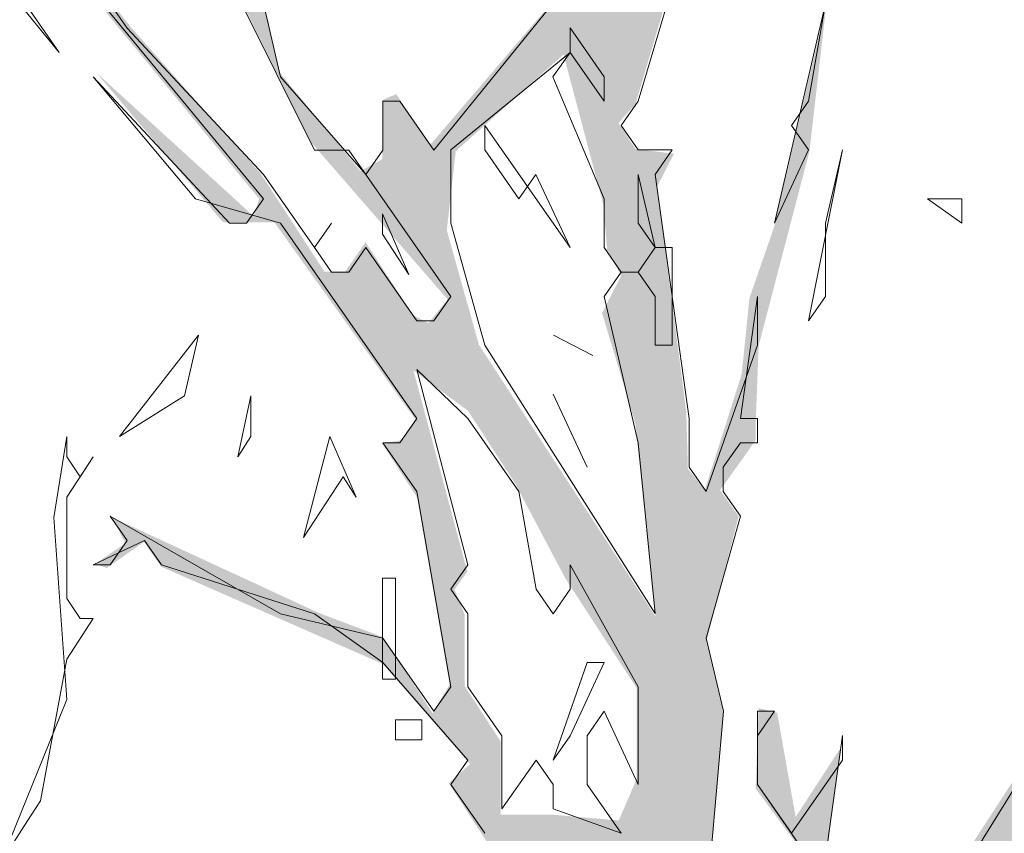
# Model space of a CAD drawing. Header units: metres. Extents: x -69 to 133, y -8 to 26.
# Tile 84 of 108: x 95.324 to 96.297, y 3.473 to 4.277. Entities that reach past the tile are written whole.
import ezdxf

# ---------------------------------------------------------------- set-up
doc = ezdxf.new("R2010")
doc.units = ezdxf.units.M
doc.header["$MEASUREMENT"] = 0
doc.layers.add('60 Pflanzen außen', color=7, linetype='Continuous')
doc.layers.add('70 PV-Anlage', color=7, linetype='Continuous')

# ---------------------------------------------------------------- blocks, each defined once
blk = doc.blocks.new('Laubbäume 27[13]_1', base_point=(96.00958, -0.40979))
at = {"layer": '60 Pflanzen außen', "linetype": 'Continuous', "lineweight": 0, "true_color": 0xffffff}
h = blk.add_hatch(color=7, dxfattribs=at)
h.paths.add_polyline_path([(94.92937, 1.51023), (95.38958, 1.36867), (95.52107, 1.308), (95.85507, 1.04101), (95.90385, 1.03479), (95.97386, 0.96027), (96.02333, 0.88418), (96.06773, 0.77103), (96.12357, 0.35741), (96.05428, -0.38429), (96.10381, -0.36076), (96.12125, -0.38757), (96.13715, -0.36311), (96.17109, -0.36311), (96.20412, -0.40685), (96.22185, -0.38615), (96.25916, -0.38615), (96.27262, -0.40967), (96.27261, -0.3137), (96.23893, 0.07207), (96.25667, 0.09936), (96.2378, 0.40647), (96.22124, 0.47783), (96.23155, 0.67394), (96.23888, 0.72569), (96.23582, 0.74827), (96.23582, 0.79531), (96.28718, 0.91575), (96.2966, 0.90653), (96.36998, 1.01945), (96.63996, 1.10915), (96.69148, 1.18199), (96.72569, 1.18245), (96.70917, 1.20332), (96.72802, 1.22975), (97.03331, 1.45118), (96.94353, 1.39966), (96.92983, 1.42542), (97.19611, 1.87262), (97.10633, 1.80706), (97.02721, 1.64082), (96.89483, 1.38093), (96.79136, 1.29663), (96.58897, 1.10697), (96.45658, 1.06247), (96.43984, 1.07652), (96.60874, 1.3013), (96.36984, 1.04139), (96.35461, 1.06012), (96.35461, 1.08354), (96.42004, 1.22402), (96.50449, 1.35397), (96.48242, 1.35748), (96.35815, 1.16625), (96.30658, 1.32822), (96.30659, 1.22525), (96.35155, 1.15609), (96.32189, 1.11046), (96.28278, 1.10975), (96.20364, 1.20808), (96.2354, 1.25695), (96.23957, 1.3062), (96.30713, 1.41016), (96.31625, 1.43544), (96.3068, 1.44932), (96.30679, 1.49787), (96.32037, 1.51876), (96.34128, 1.5182), (96.35743, 1.49336), (96.35742, 1.55771), (96.37283, 1.58369), (96.49465, 1.6616), (96.70747, 1.85808), (96.69499, 1.87163), (96.74498, 1.94856), (96.71325, 1.94353), (96.69724, 1.97428), (96.69723, 2.04685), (96.67289, 2.03749), (96.67289, 1.97661), (96.67289, 1.95788), (96.37005, 1.9321), (96.35179, 1.94615), (96.35178, 2.04682), (96.43698, 2.27393), (96.44914, 2.40505), (96.51077, 2.49987), (96.49022, 2.52211), (96.49022, 2.5783), (96.51, 2.6064), (96.64239, 2.64856), (96.65457, 2.62749), (96.67131, 2.64388), (96.74588, 2.62984), (96.75196, 2.66261), (97.0274, 2.77502), (96.97261, 2.80311), (96.92544, 2.76096), (96.88169, 2.73182), (96.5562, 2.63424), (96.53929, 2.64887), (96.54034, 2.67651), (96.57098, 2.7448), (96.70942, 2.84399), (96.72315, 2.87163), (96.69356, 2.84887), (96.66397, 2.84724), (96.63861, 2.86837), (96.65493, 2.88947), (96.74444, 3.13449), (96.96285, 3.44584), (97.04502, 3.59569), (97.02828, 3.59568), (96.87916, 3.36623), (96.85938, 3.39666), (96.85785, 3.41773), (96.87915, 3.53714), (96.94457, 3.63782), (96.92935, 3.66123), (97.0138, 3.79118), (97.18195, 3.94923), (97.21542, 4.00777), (97.13934, 3.95157), (97.09597, 3.88484), (97.07847, 3.90708), (97.07846, 3.95156), (97.12563, 4.05692), (97.1165, 4.06863), (97.10127, 4.2091), (97.10431, 4.24188), (97.09518, 4.24891), (97.07844, 4.1693), (96.97345, 4.00774), (96.97802, 3.94921), (96.91488, 3.85204), (96.89737, 3.88833), (96.88063, 3.95623), (96.86008, 3.98237), (96.83471, 4.07797), (96.84612, 4.09748), (96.80553, 4.15991), (96.81188, 4.11504), (96.78018, 4.02528), (96.81189, 4.02334), (96.84613, 3.97066), (96.89433, 3.86726), (96.90956, 3.78727), (96.87659, 3.71508), (96.8322, 3.74043), (96.8081, 3.8614), (96.79161, 3.88091), (96.81318, 3.77555), (96.84489, 3.68776), (96.86392, 3.56289), (96.69148, 3.25461), (96.65978, 3.25265), (96.67626, 3.2351), (96.62364, 3.15412), (96.62681, 3.13949), (96.52791, 2.9873), (96.48606, 3.03607), (96.34781, 3.15897), (96.52284, 2.94437), (96.52285, 2.87609), (96.48861, 2.80389), (96.47593, 2.82926), (96.47466, 2.89169), (96.46198, 2.87023), (96.35926, 2.80388), (96.37828, 2.77072), (96.44677, 2.77072), (96.47974, 2.7278), (96.40366, 2.61073), (96.25399, 2.89362), (96.26794, 2.91508), (96.23306, 2.96873), (96.25383, 3.08892), (96.31926, 3.25516), (96.30708, 3.28091), (96.35576, 3.47056), (96.40673, 3.54899), (96.4501, 3.57826), (96.43793, 3.59699), (96.45314, 3.66021), (96.56954, 3.83933), (96.5566, 3.8803), (96.48356, 3.76791), (96.3938, 3.5525), (96.3162, 3.4167), (96.30706, 3.44714), (96.40139, 3.71171), (96.41089, 3.75772), (96.45284, 3.98245), (96.4546, 4.0258), (96.43608, 4.26968), (96.42023, 4.26562), (96.42024, 4.16535), (96.42464, 4.12335), (96.4405, 4.04477), (96.44051, 3.99464), (96.44051, 3.93231), (96.39473, 3.78598), (96.35422, 3.61337), (96.33597, 3.57123), (96.20054, 3.36284), (96.1214, 3.44946), (96.13509, 3.55716), (96.09096, 3.48926), (96.07269, 3.59228), (96.05443, 3.59696), (96.05139, 3.51735), (96.18685, 3.33475), (96.17011, 3.30197), (96.10315, 3.28089), (96.06967, 3.32069), (96.0027, 3.39794), (96.01942, 3.59227), (96.00268, 3.66251), (96.03462, 3.7866), (96.01636, 3.81235), (96.05136, 3.86152), (96.05136, 3.87557), (96.05439, 3.95517), (96.10459, 4.14716), (96.12132, 4.29232), (96.0696, 4.07224), (96.04526, 4.002), (96.03765, 3.92707), (96.00114, 3.81235), (95.9844, 3.83342), (95.98287, 3.88961), (95.95394, 4.11203), (95.97067, 4.14481), (95.93263, 4.14948), (95.91588, 4.17524), (95.93262, 4.19397), (95.98131, 4.35786), (95.97065, 4.38596), (96.01628, 4.64584), (96.08627, 4.8191), (96.04594, 4.75705), (95.98583, 4.81675), (95.9843, 4.86124), (96.00295, 4.90935), (95.97445, 5.02735), (95.97444, 5.1858), (95.97442, 5.41169), (95.95032, 5.33077), (95.95034, 5.14197), (95.95035, 5.00375), (95.95387, 4.82377), (95.98431, 4.72076), (95.98736, 4.64818), (95.98914, 4.6076), (95.95238, 4.43395), (95.96761, 4.36176), (95.93464, 4.31103), (95.91562, 4.33639), (95.92195, 4.39688), (95.90039, 4.36566), (95.81541, 4.56076), (95.9004, 4.33834), (95.86743, 4.29347), (95.82177, 4.36565), (95.85094, 4.29542), (95.72921, 4.15298), (95.69623, 4.2037), (95.68228, 4.19785), (95.68229, 4.13932), (95.66073, 4.12761), (95.58082, 4.22515), (95.5656, 4.29344), (95.57828, 4.311), (95.56686, 4.33246), (95.53135, 4.34221), (95.46, 4.47425), (95.42827, 4.6726), (95.45046, 4.69862), (95.479, 4.69699), (95.42615, 4.75227), (95.42192, 4.80267), (95.41135, 4.78641), (95.41136, 4.74251), (95.41453, 4.70187), (95.45154, 4.46612), (95.4674, 4.42384), (95.48534, 4.41299), (95.61127, 4.15687), (95.74698, 4.0008), (95.72796, 3.97738), (95.71274, 3.98518), (95.66581, 4.05737), (95.64552, 4.0281), (95.62523, 4.0281), (95.56181, 4.12565), (95.43371, 4.27001), (95.33985, 4.38902), (95.34746, 4.35975), (95.56055, 4.10028), (95.55547, 4.08272), (95.39947, 4.22513), (95.52504, 4.07687), (95.57577, 4.07687), (95.71528, 3.88178), (95.70042, 3.8614), (95.68193, 3.85869), (95.71672, 3.80517), (95.74888, 3.62023), (95.73215, 3.59178), (95.68327, 3.66697), (95.62029, 3.69067), (95.41509, 3.7855), (95.4283, 3.75976), (95.39836, 3.73943), (95.40981, 3.73537), (95.44679, 3.76111), (95.46353, 3.73673), (95.68283, 3.64055), (95.76914, 3.54165), (95.74801, 3.52268), (95.78544, 3.4651), (95.83452, 3.23084), (95.93493, 3.0913), (95.93494, 3.03845), (95.92349, 3.02084), (95.7491, 3.18341), (95.75086, 3.15902), (95.77376, 3.13057), (95.95256, 2.98968), (95.93544, 2.96267), (95.92022, 2.96735), (95.87, 2.99545), (95.58387, 3.22954), (95.56408, 3.31617), (95.54887, 3.28573), (95.44537, 3.37703), (95.42559, 3.36298), (95.41494, 3.37469), (95.39059, 3.37703), (95.29166, 3.42852), (95.27187, 3.5409), (95.26121, 3.62285), (95.23686, 3.61816), (95.24904, 3.53856), (95.27036, 3.46364), (95.26139, 3.44985), (95.37689, 3.35361), (95.47581, 3.33489), (95.50169, 3.29743), (95.48952, 3.28338), (95.51539, 3.28339), (95.5816, 3.18155), (95.87, 2.96969), (95.91871, 2.85263), (95.88219, 2.79644), (95.79697, 2.82218), (95.7711, 2.75663), (95.80458, 2.75429), (95.7985, 2.77302), (95.81067, 2.80111), (95.88067, 2.77303), (95.9385, 2.79176), (96.03667, 2.67635), (96.01892, 2.61001), (95.98469, 2.55733), (96.01513, 2.5105), (96.00372, 2.47929), (96.03416, 2.43246), (96.03669, 2.4149), (96.01894, 2.39344), (95.96948, 2.39344), (95.84773, 2.49098), (95.8211, 2.51042), (95.84488, 2.54701), (95.88715, 2.52804), (95.92854, 2.53482), (95.93118, 2.55379), (95.82814, 2.55242), (95.7894, 2.51719), (95.71189, 2.61067), (95.59915, 2.68112), (95.69251, 2.6039), (95.73127, 2.55512), (95.71277, 2.53073), (95.57186, 2.59982), (95.62734, 2.55918), (95.74818, 2.45784), (95.78449, 2.45395), (95.96442, 2.27442), (96.06589, 2.11835), (96.05194, 2.09688), (95.99039, 2.16034), (95.677, 2.35585), (95.66166, 2.32551), (95.62441, 2.32887), (95.4907, 2.6424), (95.31538, 2.76039), (95.21019, 2.76038), (95.30223, 2.73342), (95.47755, 2.62892), (95.61126, 2.30864), (95.73618, 2.28169), (96.03799, 2.09883), (96.08556, 2.02567), (96.06799, 1.99177), (95.96543, 1.99176), (95.79186, 2.10503), (95.68404, 2.12525), (95.61434, 2.23245), (95.60514, 2.19402), (95.70245, 2.08479), (95.81553, 2.05648), (95.94702, 1.9594), (95.92599, 1.89466), (95.8287, 1.82992), (95.76821, 1.82992), (95.77348, 1.79351), (95.8287, 1.8016), (95.98121, 1.9149), (96.00751, 1.88658), (96.04697, 1.75308), (96.13113, 1.71667), (96.13639, 1.62767), (96.03647, 1.52247), (95.90762, 1.55482), (95.76561, 1.55481), (95.68671, 1.61144), (95.57627, 1.57502), (95.66568, 1.55075), (95.7288, 1.54267), (95.89184, 1.50627), (96.01018, 1.50628), (96.03911, 1.45369), (95.97601, 1.28377), (95.98209, 1.21032), (95.93913, 1.11393), (95.70516, 1.24328), (95.55919, 1.46781), (95.42638, 1.54264), (95.32644, 1.63568), (95.25544, 1.64781), (95.17128, 1.73276), (95.02664, 1.81366), (95.03453, 1.76916), (95.17654, 1.69635), (95.22388, 1.63163), (95.34485, 1.58713), (95.38167, 1.54263), (95.5947, 1.37273), (95.58155, 1.34037), (95.43428, 1.3889), (95.37117, 1.39699), (94.93462, 1.54664)])
h.paths.add_polyline_path([(95.71314, 3.93073), (95.76704, 3.89073), (95.81334, 3.81953), (95.86344, 3.7249), (95.93383, 3.61663), (95.93384, 3.52688), (95.91609, 3.4859), (95.84888, 3.49175), (95.79942, 3.49175), (95.79941, 3.56394), (95.7639, 3.61856), (95.76389, 3.6888), (95.75374, 3.71416), (95.76642, 3.73172)], flags=0)
h.paths.add_polyline_path([(95.77781, 3.9561), (95.7461, 4.06925), (95.75497, 4.1473), (95.86149, 4.24291), (95.90082, 4.09463), (95.90462, 4.04976), (95.91858, 4.0244), (95.89956, 3.98732), (95.93254, 3.87807), (95.95222, 3.68784)], flags=0)
h.paths.add_polyline_path([(95.74924, 2.48061), (95.77037, 2.50337), (95.82427, 2.50338), (95.88376, 2.43556), (95.93207, 2.36124), (95.91496, 2.34465), (95.78606, 2.45504), (95.78432, 2.45585)], flags=0)
h.paths.add_polyline_path([(95.87102, 3.4213), (95.91668, 3.39602), (96.01532, 3.08698), (95.98793, 3.06169), (95.98428, 3.01112), (95.96968, 3.01112), (95.96601, 3.09259), (95.93679, 3.14878)], flags=0)
h.paths.add_polyline_path([(95.98844, 2.25989), (95.96408, 2.33949), (96.03409, 2.35354), (96.0828, 2.20371), (96.08585, 2.1522), (96.01127, 2.26691)], flags=0)
h.paths.add_polyline_path([(96.02956, 1.95084), (96.08282, 1.9766), (96.11327, 1.88061), (96.1011, 1.78228), (96.03717, 1.91573)], flags=0)
h.paths.add_polyline_path([(96.07099, 2.98989), (96.08754, 3.18265), (96.13767, 3.04413), (96.15465, 3.06047), (96.18651, 2.99056), (96.17038, 2.96572), (96.17038, 2.9422), (96.12281, 2.96637), (96.08501, 2.9716)], flags=0)
h.paths.add_polyline_path([(96.09731, 2.8457), (96.12104, 2.8738), (96.10643, 2.89066), (96.11556, 2.92999), (96.16214, 2.82745), (96.1174, 2.75861)], flags=0)
h.paths.add_polyline_path([(96.13698, 3.21243), (96.12108, 3.23313), (96.1697, 3.27783), (96.18651, 3.30371), (96.21892, 3.35452), (96.28986, 3.44297), (96.27214, 3.30371), (96.25624, 3.27925), (96.25624, 3.22562), (96.27092, 3.20774), (96.22078, 3.09012), (96.22079, 3.04308), (96.20549, 3.11082), (96.15839, 3.1748), (96.1217, 3.18138)], flags=0)
h.paths.add_polyline_path([(96.32066, 1.56889), (96.22062, 1.35123), (96.2206, 1.57621), (96.28333, 1.73543), (96.26811, 1.75884), (96.35027, 1.88527), (96.48267, 1.92509), (96.67673, 1.92714), (96.67369, 1.85924), (96.5687, 1.77963), (96.52685, 1.71524), (96.40435, 1.66723)], flags=0)
h.paths.add_polyline_path([(96.22059, 2.89151), (96.25582, 2.82264), (96.27124, 2.79328), (96.26867, 2.77352), (96.24703, 2.74021), (96.2573, 2.70295), (96.27418, 2.70634), (96.28849, 2.72272), (96.31969, 2.67473), (96.32116, 2.62731), (96.30355, 2.62279), (96.2852, 2.60134), (96.27492, 2.62392), (96.22282, 2.63182), (96.25217, 2.69505), (96.23895, 2.72553)], flags=0)
h.paths.add_polyline_path([(96.23821, 2.43269), (96.23364, 2.50293), (96.36907, 2.59425), (96.398, 2.48422), (96.37366, 2.3929), (96.38736, 2.36013), (96.27174, 1.95273), (96.25347, 1.96912), (96.28847, 2.04873), (96.26868, 2.07682), (96.25499, 2.04404), (96.2352, 2.07448), (96.25649, 2.2173), (96.27704, 2.24891), (96.23518, 2.31329), (96.23517, 2.38821), (96.25648, 2.40694)], flags=0)
h.paths.add_polyline_path([(96.45567, 2.79703), (96.38901, 2.79702), (96.43977, 2.84878), (96.45628, 2.81961)], flags=0)
h.paths.add_polyline_path([(96.59192, 2.87058), (96.55817, 2.77573), (96.55816, 2.89541), (96.622, 2.96429), (96.60586, 2.98462), (96.60806, 3.0151), (96.65942, 3.11221), (96.77315, 3.3482), (96.67851, 3.06366), (96.62494, 3.0151), (96.64108, 2.99027), (96.6609, 2.99027)], flags=0)
h.paths.add_polyline_path([(96.88, 3.62051), (96.92707, 3.8134), (96.93074, 3.86139), (96.98024, 3.92961), (96.99038, 3.96863), (97.07406, 4.14619), (97.09436, 4.02522), (97.01005, 3.82328), (96.89403, 3.64475), (96.89276, 3.62329)], flags=0)
at = {"layer": '60 Pflanzen außen', "color": 8, "linetype": 'Continuous', "lineweight": 18}
for p, q in [((95.61543, 4.14847), (95.44707, 4.48611)), ((95.32924, 4.41254), (95.43025, 4.26904)), ((95.36292, 4.24492), (95.24508, 4.38962)), ((95.56493, 4.10023), (95.34608, 4.36551)), ((95.98573, 4.36557), (95.93525, 4.19674)), ((95.32925, 4.29315), (95.36292, 4.24492)), ((95.56492, 4.29318), (95.58176, 4.22082)), ((95.73326, 4.14848), (95.85108, 4.2932)), ((96.06993, 4.07616), (96.12041, 4.29323)), ((96.12041, 4.29323), (96.10358, 4.19676)), ((95.43025, 4.26904), (95.56493, 4.12435)), ((95.86792, 4.24497), (95.86791, 4.26909)), ((95.86791, 4.26909), (95.90158, 4.22085)), ((95.75009, 4.14849), (95.86792, 4.24497)), ((95.86792, 4.24497), (95.85108, 4.22085)), ((95.90159, 4.19674), (95.86792, 4.24497)), ((95.4976, 4.10023), (95.39659, 4.22081)), ((95.39659, 4.22081), (95.53127, 4.07611)), ((95.58176, 4.22082), (95.66593, 4.12436)), ((95.85108, 4.22085), (95.9016, 4.10026)), ((95.90158, 4.22085), (95.90159, 4.19674)), ((95.68276, 4.19671), (95.69959, 4.19672)), ((95.68276, 4.14848), (95.68276, 4.19671)), ((95.69959, 4.19672), (95.73326, 4.14848)), ((95.93525, 4.19674), (95.91842, 4.17262)), ((96.10358, 4.19676), (96.08675, 4.17264)), ((95.86793, 4.05202), (95.78376, 4.17261)), ((95.78376, 4.17261), (95.78376, 4.14849)), ((95.91842, 4.17262), (95.93526, 4.1485)), ((96.08675, 4.17264), (96.10359, 4.14852)), ((95.6491, 4.14848), (95.61543, 4.14847)), ((95.75011, 4.00378), (95.6491, 4.14848)), ((95.66593, 4.12436), (95.68276, 4.14848)), ((95.7501, 4.07613), (95.75009, 4.14849)), ((95.78376, 4.14849), (95.81743, 4.10026)), ((95.93526, 4.1485), (95.96892, 4.14851)), ((95.96892, 4.14851), (95.95209, 4.12439)), ((96.10359, 4.14852), (96.06993, 4.07616)), ((96.1036, 3.97969), (96.13725, 4.14852)), ((96.13725, 4.14852), (96.12043, 4.07617)), ((95.56493, 4.12435), (95.61544, 4.052)), ((95.81743, 4.10026), (95.83426, 4.12438)), ((95.83426, 4.12438), (95.86793, 4.05202)), ((95.93526, 4.07615), (95.93526, 4.12438)), ((95.93526, 4.12438), (95.9521, 4.05203)), ((95.95209, 4.12439), (95.98578, 3.88321)), ((95.58177, 4.07612), (95.4976, 4.10023)), ((95.5481, 4.07611), (95.56493, 4.10023)), ((95.9016, 4.10026), (95.9016, 4.05203)), ((96.22142, 4.10029), (96.25509, 4.1003)), ((96.25509, 4.07618), (96.22142, 4.10029)), ((96.25509, 4.1003), (96.25509, 4.07618)), ((95.53127, 4.07611), (95.5481, 4.07611)), ((95.71645, 3.88318), (95.58177, 4.07612)), ((95.61544, 4.052), (95.63227, 4.07612)), ((95.63227, 4.07612), (95.61544, 4.052)), ((95.78378, 3.95554), (95.7501, 4.07613)), ((95.9521, 4.05203), (95.93526, 4.07615)), ((96.12043, 4.07617), (96.12043, 4.00381)), ((95.61544, 4.052), (95.63227, 4.02788)), ((95.64911, 4.02789), (95.66594, 4.05201)), ((95.66594, 4.05201), (95.71644, 3.97966)), ((95.9016, 4.05203), (95.91843, 4.02791)), ((95.93527, 4.02791), (95.9521, 4.05203)), ((95.9521, 4.05203), (95.96893, 4.05203)), ((95.96893, 4.05203), (95.96894, 3.95556)), ((95.63227, 4.02788), (95.64911, 4.02789)), ((95.91843, 4.02791), (95.9016, 4.00379)), ((95.91843, 4.02791), (95.93527, 4.02791)), ((95.93527, 4.02791), (95.91843, 4.02791)), ((95.9521, 4.0038), (95.93527, 4.02791)), ((95.73328, 3.97966), (95.75011, 4.00378)), ((95.9016, 4.00379), (95.93528, 3.85909)), ((95.95211, 3.95556), (95.9521, 4.0038)), ((96.0531, 4.00381), (96.03628, 3.88321)), ((96.05311, 3.95557), (96.0531, 4.00381)), ((96.12043, 4.00381), (96.1036, 3.97969)), ((95.71644, 3.97966), (95.73328, 3.97966)), ((95.95213, 3.69026), (95.78378, 3.95554)), ((95.96894, 3.95556), (95.95211, 3.95556)), ((96.00262, 3.81086), (96.05311, 3.95557)), ((95.76697, 3.73848), (95.71645, 3.93142)), ((95.71645, 3.93142), (95.76695, 3.88319)), ((95.85111, 3.90731), (95.88479, 3.83496)), ((95.88479, 3.83496), (95.85111, 3.90731)), ((95.69962, 3.85906), (95.71645, 3.88318)), ((95.76695, 3.88319), (95.81746, 3.81084)), ((95.98578, 3.88321), (95.98579, 3.83497)), ((96.03628, 3.88321), (96.05311, 3.88322)), ((96.05311, 3.88322), (96.05312, 3.8591)), ((95.71646, 3.81083), (95.68279, 3.85906)), ((95.68279, 3.85906), (95.69962, 3.85906)), ((95.93528, 3.85909), (95.95213, 3.69026)), ((96.03628, 3.8591), (96.01945, 3.83498)), ((96.05312, 3.8591), (96.03628, 3.8591)), ((95.98579, 3.83497), (96.00262, 3.81086)), ((96.01945, 3.83498), (96.01945, 3.81086)), ((95.75014, 3.61789), (95.71646, 3.81083)), ((95.81746, 3.81084), (95.8343, 3.71437)), ((96.01945, 3.81086), (96.03629, 3.78674)), ((95.4303, 3.76257), (95.41347, 3.78668)), ((95.41347, 3.78668), (95.58181, 3.69023)), ((96.03629, 3.78674), (96.00263, 3.66615)), ((95.44714, 3.76257), (95.39664, 3.73845)), ((95.41347, 3.73845), (95.4303, 3.76257)), ((95.46397, 3.73845), (95.44714, 3.76257)), ((95.39664, 3.73845), (95.41347, 3.73845)), ((95.61547, 3.69023), (95.46397, 3.73845)), ((95.75013, 3.71436), (95.76697, 3.73848)), ((95.86797, 3.71437), (95.86796, 3.73849)), ((95.86796, 3.73849), (95.93531, 3.61791)), ((95.76697, 3.69024), (95.75013, 3.71436)), ((95.8343, 3.71437), (95.85114, 3.69025)), ((95.85114, 3.69025), (95.86797, 3.71437)), ((95.58181, 3.69023), (95.68281, 3.66612)), ((95.68281, 3.642), (95.61547, 3.69023)), ((95.76698, 3.61789), (95.76697, 3.69024)), ((95.68281, 3.66612), (95.73331, 3.59377)), ((96.00263, 3.66615), (96.01947, 3.5938)), ((95.76698, 3.54554), (95.68281, 3.642)), ((95.85115, 3.54554), (95.88481, 3.64202)), ((95.90164, 3.64202), (95.86798, 3.56966)), ((95.88481, 3.64202), (95.90164, 3.64202)), ((95.73331, 3.59377), (95.75014, 3.61789)), ((95.80065, 3.56966), (95.76698, 3.61789)), ((95.93531, 3.61791), (95.93532, 3.52143)), ((95.90164, 3.59379), (95.88481, 3.56967)), ((95.93532, 3.52143), (95.90164, 3.59379)), ((96.01947, 3.5938), (96.00266, 3.40085)), ((96.05315, 3.52145), (96.05314, 3.5938)), ((96.05314, 3.5938), (96.06997, 3.5938)), ((96.06997, 3.5938), (96.05314, 3.56968)), ((95.80065, 3.4973), (95.80065, 3.56966)), ((95.86798, 3.56966), (95.85115, 3.54554)), ((95.88481, 3.56967), (95.88482, 3.52143)), ((96.05314, 3.56968), (96.05315, 3.52145)), ((96.13731, 3.56969), (96.12049, 3.4491)), ((96.13731, 3.54557), (96.13731, 3.56969)), ((96.20466, 3.35263), (96.3393, 3.56971)), ((95.75015, 3.52142), (95.76698, 3.54554)), ((95.83432, 3.54554), (95.80065, 3.4973)), ((95.85115, 3.52143), (95.83432, 3.54554)), ((96.08682, 3.47321), (96.13731, 3.54557)), ((95.78382, 3.47318), (95.75015, 3.52142)), ((95.85115, 3.49731), (95.85115, 3.52143)), ((95.88482, 3.52143), (95.91849, 3.4732)), ((96.18783, 3.32851), (96.05315, 3.52145)), ((96.05315, 3.52145), (96.08682, 3.47321)), ((95.91849, 3.4732), (95.85115, 3.49731))]:
    blk.add_line(p, q, dxfattribs=at)
blk = doc.blocks.new('Laubbäume 27[14]_1', base_point=(94.83264, -0.87843))
at = {"layer": '70 PV-Anlage', "color": 8, "linetype": 'Continuous', "lineweight": 18}
for p, q in [((95.70851, 4.02542), (95.6825, 4.08541)), ((95.6825, 4.08541), (95.68251, 4.06541)), ((95.68251, 4.06541), (95.70851, 4.02542)), ((95.42253, 3.86539), (95.50052, 3.9654)), ((95.50052, 3.9654), (95.48687, 3.90539)), ((95.85152, 3.96543), (95.89052, 3.94543)), ((95.89052, 3.94543), (95.85152, 3.96543)), ((95.48687, 3.90539), (95.42253, 3.86539)), ((95.53953, 3.8454), (95.55252, 3.9054)), ((95.55252, 3.9054), (95.55253, 3.8654)), ((95.35753, 3.78538), (95.37053, 3.86538)), ((95.37053, 3.86538), (95.37053, 3.84538)), ((95.55253, 3.8654), (95.53953, 3.8454)), ((95.60454, 3.76541), (95.63053, 3.86541)), ((95.63053, 3.86541), (95.65653, 3.80541)), ((95.39653, 3.84539), (95.37053, 3.80538)), ((95.37053, 3.84538), (95.38353, 3.82538)), ((95.38353, 3.82538), (95.39653, 3.84539)), ((95.64353, 3.82541), (95.60454, 3.76541)), ((95.65653, 3.80541), (95.64353, 3.82541)), ((95.37053, 3.80538), (95.37054, 3.70538)), ((95.37055, 3.60538), (95.35753, 3.78538)), ((95.68254, 3.72541), (95.69554, 3.72541)), ((95.68255, 3.62541), (95.68254, 3.72541)), ((95.69554, 3.72541), (95.69555, 3.62541)), ((95.37054, 3.70538), (95.38354, 3.68538)), ((95.39654, 3.68539), (95.37055, 3.64538)), ((95.38354, 3.68538), (95.39654, 3.68539)), ((95.37055, 3.64538), (95.34456, 3.50538)), ((95.69555, 3.62541), (95.68255, 3.62541)), ((95.30557, 3.44538), (95.37055, 3.60538)), ((95.69555, 3.58541), (95.72155, 3.58542)), ((95.69555, 3.56541), (95.69555, 3.58541)), ((95.72155, 3.58542), (95.72155, 3.56542)), ((95.70855, 3.56542), (95.69555, 3.56541)), ((95.72155, 3.56542), (95.70855, 3.56542)), ((95.34456, 3.50538), (95.33156, 3.48538)), ((95.33156, 3.48538), (95.30557, 3.44538))]:
    blk.add_line(p, q, dxfattribs=at)

msp = doc.modelspace()

# ---------------------------------------------------------------- block references
at = {"layer": '60 Pflanzen außen', "color": 8, "linetype": 'Continuous', "lineweight": 18}
msp.add_blockref('Laubbäume 27[13]_1', (96.00958, -0.40979), dxfattribs=at)
at = {"layer": '70 PV-Anlage', "color": 8, "linetype": 'Continuous', "lineweight": 18}
msp.add_blockref('Laubbäume 27[14]_1', (94.83264, -0.87843), dxfattribs=at)

doc.saveas('drawing.dxf')
